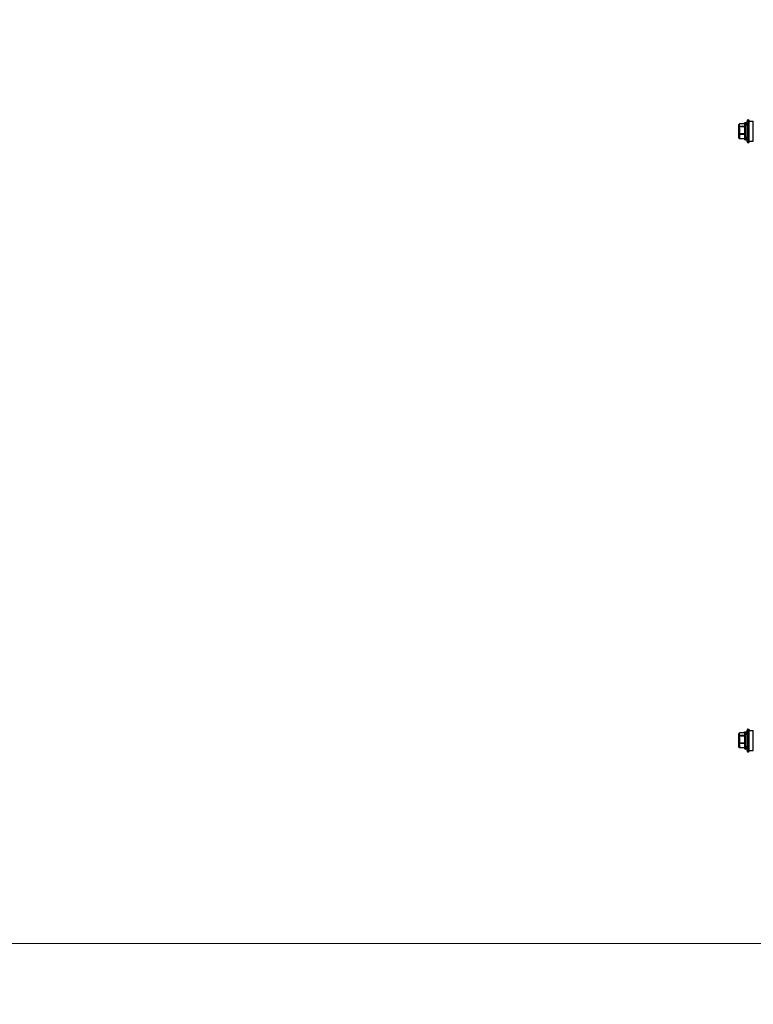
# Model space of a CAD drawing. Header units: millimetres. Extents: x -165365 to -33565, y 7406 to 103342.
# Tile 124 of 256: x -103572 to -103129, y 31923 to 32516. Entities that reach past the tile are written whole.
import ezdxf

# ---------------------------------------------------------------- set-up
doc = ezdxf.new("R2010")
doc.units = ezdxf.units.MM
doc.header["$MEASUREMENT"] = 0
for name, pattern in [('ACAD_ISO02W100', [15, 12, -3]), ('ACAD_ISO03W100', [150, 60, -90]), ('CENTER2', [28.575, 19.05, -3.175, 3.175, -3.175])]:
    doc.linetypes.add(name, pattern=pattern)
doc.layers.add('02___PRT_ALL_AXES', color=7, linetype='Continuous')
doc.layers.add('ELEK CIENKIE', color=80, linetype='Continuous')
doc.layers.add('HVAC_WENTYLACJA_ETYKIETY', color=3, linetype='Continuous', lineweight=18)

# ---------------------------------------------------------------- blocks, each defined once
blk = doc.blocks.new('VVSA11c_ROOF_FPV_TOPVIEW_v3')
at = {"color": 7, "linetype": 'Continuous'}
for p, q in [((1660, -53.47), (1660.27, -52.72)), ((1660.27, -52.72), (1673.73, -52.72)), ((1661, -50.29), (1673, -50.29)), ((1661, -52.72), (1661, -50.29)), ((1673, -52.72), (1673, -50.29)), ((1674, -53.47), (1673.73, -52.72)), ((2027, -53.47), (2027.27, -52.72)), ((2027.27, -52.72), (2040.73, -52.72)), ((2028, -50.29), (2040, -50.29)), ((2028, -52.72), (2028, -50.29)), ((2040, -52.72), (2040, -50.29)), ((2041, -53.47), (2040.73, -52.72)), ((1660, -53.47), (1674, -53.47)), ((1661.75, -54.79), (1672.25, -54.79)), ((1661.75, -55.09), (1661.75, -54.79)), ((1672.25, -55.09), (1661.75, -55.09)), ((1662.05, -54.49), (1671.95, -54.49)), ((1671.95, -55.39), (1662.05, -55.39)), ((1662.46, -55.39), (1662.46, -58.29)), ((1662.46, -58.29), (1662.52, -58.29)), ((1662.52, -55.39), (1662.52, -58.29)), ((1662.58, -58.53), (1662.61, -58.55)), ((1662.58, -58.53), (1662.58, -58.53)), ((1662.93, -58.75), (1662.84, -58.7)), ((1662.85, -58.65), (1662.86, -58.66)), ((1662.85, -58.65), (1662.86, -58.66)), ((1662.93, -58.75), (1663.13, -58.75)), ((1664.59, -58.49), (1663.03, -58.49)), ((1663.08, -58.79), (1670.92, -58.79)), ((1666.15, -58.75), (1664.75, -58.75)), ((1665.1, -55.39), (1665.1, -58.29)), ((1665.1, -58.29), (1665.38, -58.29)), ((1665.38, -55.39), (1665.38, -58.29)), ((1668.78, -58.49), (1666.22, -58.49)), ((1670.02, -58.75), (1668.81, -58.75)), ((1669.62, -55.39), (1669.62, -58.29)), ((1669.62, -58.29), (1669.86, -58.29)), ((1669.86, -55.39), (1669.86, -58.29)), ((1670.19, -58.49), (1671.19, -58.49)), ((1671.06, -58.75), (1671.07, -58.75)), ((1671.06, -58.75), (1671.07, -58.75)), ((1671.06, -58.75), (1671.07, -58.75)), ((1671.07, -58.75), (1671.16, -58.7)), ((1671.16, -58.7), (1671.17, -58.7)), ((1671.42, -58.53), (1671.42, -58.53)), ((1671.52, -55.39), (1671.52, -58.29)), ((1671.52, -58.29), (1671.54, -58.29)), ((1671.54, -55.39), (1671.54, -58.29)), ((1672.25, -55.09), (1672.25, -54.79)), ((2027, -53.47), (2041, -53.47)), ((2028.75, -54.79), (2039.25, -54.79)), ((2028.75, -55.09), (2028.75, -54.79)), ((2039.25, -55.09), (2028.75, -55.09)), ((2029.05, -54.49), (2038.95, -54.49)), ((2038.95, -55.39), (2029.05, -55.39)), ((2029.46, -55.39), (2029.46, -58.29)), ((2029.46, -58.29), (2029.52, -58.29)), ((2029.52, -55.39), (2029.52, -58.29)), ((2029.58, -58.53), (2029.61, -58.55)), ((2029.58, -58.53), (2029.58, -58.53)), ((2029.93, -58.75), (2029.84, -58.7)), ((2029.85, -58.65), (2029.86, -58.66)), ((2029.85, -58.65), (2029.86, -58.66)), ((2029.93, -58.75), (2030.13, -58.75)), ((2031.59, -58.49), (2030.03, -58.49)), ((2030.08, -58.79), (2037.92, -58.79)), ((2033.15, -58.75), (2031.75, -58.75)), ((2032.1, -55.39), (2032.1, -58.29)), ((2032.1, -58.29), (2032.38, -58.29)), ((2032.38, -55.39), (2032.38, -58.29)), ((2035.78, -58.49), (2033.22, -58.49)), ((2037.02, -58.75), (2035.81, -58.75)), ((2036.62, -55.39), (2036.62, -58.29)), ((2036.62, -58.29), (2036.86, -58.29)), ((2036.86, -55.39), (2036.86, -58.29)), ((2037.19, -58.49), (2038.19, -58.49)), ((2038.06, -58.75), (2038.07, -58.75)), ((2038.06, -58.75), (2038.07, -58.75)), ((2038.06, -58.75), (2038.07, -58.75)), ((2038.07, -58.75), (2038.16, -58.7)), ((2038.16, -58.7), (2038.17, -58.7)), ((2038.42, -58.53), (2038.42, -58.53)), ((2038.52, -55.39), (2038.52, -58.29)), ((2038.52, -58.29), (2038.54, -58.29)), ((2038.54, -55.39), (2038.54, -58.29)), ((2039.25, -55.09), (2039.25, -54.79))]:
    blk.add_line(p, q, dxfattribs=at)
for points in [[(1662.58, -58.53), (1662.63, -58.56), (1662.7, -58.61), (1662.76, -58.65), (1662.82, -58.69), (1662.84, -58.7)], [(1671.16, -58.7), (1671.18, -58.69), (1671.24, -58.65), (1671.3, -58.61), (1671.37, -58.56), (1671.42, -58.53)], [(2029.58, -58.53), (2029.63, -58.56), (2029.7, -58.61), (2029.76, -58.65), (2029.82, -58.69), (2029.84, -58.7)], [(2038.16, -58.7), (2038.18, -58.69), (2038.24, -58.65), (2038.3, -58.61), (2038.37, -58.56), (2038.42, -58.53)]]:
    blk.add_lwpolyline(points, dxfattribs=at)
for centre, radius, start, end in [((1667, -33.71), 20.96, 250.49012, 262.46093), ((1662.05, -54.79), 0.3, 90, 180), ((1662.05, -55.09), 0.3, 180, 270), ((1662.76, -58.29), 0.3, 180, 233.57615), ((1663.08, -58.49), 0.3, 240, 270), ((1667, -33.71), 20.96, 277.53907, 289.50988), ((1670.91, -58.54), 0.252, 270.00102, 271.69854), ((1670.92, -58.49), 0.3, 270, 300), ((1670.32, -57.24), 1.69, 296.33726, 300.04391), ((1671.24, -58.29), 0.3, 306.42385, 0), ((1671.27, -58.34), 0.24, 308.58159, 310.95228), ((1671.28, -58.34), 0.238, 306.67855, 308.58134), ((1671.24, -58.32), 0.277, 355.84053, 6.93365), ((1671.95, -54.79), 0.3, 0, 90), ((1671.95, -55.09), 0.3, 270, 0), ((2034, -33.71), 20.96, 250.49012, 262.46093), ((2029.05, -54.79), 0.3, 90, 180), ((2029.05, -55.09), 0.3, 180, 270), ((2029.76, -58.29), 0.3, 180, 233.57615), ((2030.08, -58.49), 0.3, 240, 270), ((2034, -33.71), 20.96, 277.53907, 289.50988), ((2037.91, -58.54), 0.252, 270.00102, 271.69854), ((2037.92, -58.49), 0.3, 270, 300), ((2037.32, -57.24), 1.69, 296.33726, 300.04391), ((2038.24, -58.29), 0.3, 306.42385, 0), ((2038.27, -58.34), 0.24, 308.58159, 310.95228), ((2038.28, -58.34), 0.238, 306.67855, 308.58134), ((2038.24, -58.32), 0.277, 355.84053, 6.93365), ((2038.95, -54.79), 0.3, 0, 90), ((2038.95, -55.09), 0.3, 270, 0)]:
    blk.add_arc(centre, radius, start, end, dxfattribs=at)
for points, knots in [([(1662.52, -58.29), (1662.56, -58.31), (1662.73, -58.38), (1662.9, -58.45), (1663.03, -58.49)], [0, 0, 0, 0, 0.253215, 1, 1, 1, 1]), ([(1662.52, -58.29), (1662.52, -58.31), (1662.51, -58.37), (1662.53, -58.44), (1662.55, -58.48)], [0, 0, 0, 0, 0.267465, 1, 1, 1, 1]), ([(1662.84, -58.7), (1662.82, -58.69), (1662.74, -58.64), (1662.67, -58.59), (1662.61, -58.55)], [0, 0, 0, 0, 0.244023, 1, 1, 1, 1]), ([(1662.61, -58.55), (1662.63, -58.56), (1662.71, -58.59), (1662.79, -58.63), (1662.85, -58.65)], [0, 0, 0, 0, 0.251423, 1, 1, 1, 1]), ([(1662.86, -58.66), (1662.88, -58.66), (1662.97, -58.7), (1663.06, -58.73), (1663.13, -58.75)], [0, 0, 0, 0, 0.251445, 1, 1, 1, 1]), ([(1663.13, -58.75), (1663.09, -58.73), (1663.03, -58.64), (1663.03, -58.54), (1663.03, -58.49)], [0, 0, 0, 0, 0.46907, 1, 1, 1, 1]), ([(1663.03, -58.49), (1663.03, -58.53), (1663.04, -58.61), (1663.09, -58.71), (1663.17, -58.77), (1663.24, -58.79), (1663.27, -58.79)], [0, 0, 0, 0, 0.275505, 0.536765, 0.776581, 1, 1, 1, 1]), ([(1663.27, -58.79), (1663.23, -58.79), (1663.18, -58.78), (1663.14, -58.76), (1663.13, -58.75)], [0, 0, 0, 0, 0.747397, 1, 1, 1, 1]), ([(1664.59, -58.49), (1664.6, -58.52), (1664.61, -58.57), (1664.64, -58.64), (1664.69, -58.71), (1664.73, -58.74), (1664.75, -58.75)], [0, 0, 0, 0, 0.257256, 0.515244, 0.76439, 1, 1, 1, 1]), ([(1664.83, -58.79), (1664.8, -58.79), (1664.74, -58.77), (1664.66, -58.71), (1664.61, -58.61), (1664.59, -58.53), (1664.59, -58.49)], [0, 0, 0, 0, 0.223573, 0.463515, 0.72475, 1, 1, 1, 1]), ([(1664.59, -58.49), (1664.64, -58.48), (1664.81, -58.42), (1664.98, -58.35), (1665.1, -58.29)], [0, 0, 0, 0, 0.246931, 1, 1, 1, 1]), ([(1664.75, -58.75), (1664.8, -58.74), (1664.98, -58.68), (1665.15, -58.61), (1665.29, -58.55)], [0, 0, 0, 0, 0.246802, 1, 1, 1, 1]), ([(1664.75, -58.75), (1664.76, -58.76), (1664.79, -58.78), (1664.82, -58.79), (1664.83, -58.79)], [0, 0, 0, 0, 0.531148, 1, 1, 1, 1]), ([(1665.1, -58.29), (1665.11, -58.34), (1665.15, -58.42), (1665.22, -58.5), (1665.26, -58.54), (1665.29, -58.55)], [0, 0, 0, 0, 0.51005, 0.761442, 1, 1, 1, 1]), ([(1665.38, -58.29), (1665.37, -58.31), (1665.36, -58.37), (1665.33, -58.44), (1665.31, -58.5), (1665.29, -58.53), (1665.29, -58.55)], [0, 0, 0, 0, 0.300908, 0.581887, 0.820768, 1, 1, 1, 1]), ([(1666.15, -58.75), (1666.16, -58.72), (1666.19, -58.63), (1666.21, -58.54), (1666.22, -58.49)], [0, 0, 0, 0, 0.423222, 1, 1, 1, 1]), ([(1666.18, -58.79), (1666.17, -58.79), (1666.16, -58.78), (1666.15, -58.76), (1666.15, -58.75)], [0, 0, 0, 0, 0.363754, 1, 1, 1, 1]), ([(1666.22, -58.49), (1666.22, -58.53), (1666.22, -58.6), (1666.21, -58.68), (1666.2, -58.74), (1666.19, -58.77), (1666.19, -58.78), (1666.18, -58.79), (1666.18, -58.79)], [0, 0, 0, 0, 0.374745, 0.693331, 0.816493, 0.909374, 0.969614, 1, 1, 1, 1]), ([(1668.75, -58.79), (1668.75, -58.79), (1668.76, -58.78), (1668.76, -58.77), (1668.77, -58.74), (1668.78, -58.68), (1668.78, -58.6), (1668.78, -58.53), (1668.78, -58.49)], [0, 0, 0, 0, 0.030416, 0.090737, 0.183718, 0.306963, 0.625593, 1, 1, 1, 1]), ([(1668.81, -58.75), (1668.8, -58.76), (1668.78, -58.78), (1668.76, -58.79), (1668.75, -58.79)], [0, 0, 0, 0, 0.549607, 1, 1, 1, 1]), ([(1668.78, -58.49), (1668.78, -58.52), (1668.79, -58.56), (1668.8, -58.61), (1668.81, -58.65), (1668.81, -58.7), (1668.82, -58.74), (1668.81, -58.75)], [0, 0, 0, 0, 0.303771, 0.44908, 0.585232, 0.822263, 1, 1, 1, 1]), ([(1669.62, -58.29), (1669.63, -58.31), (1669.64, -58.37), (1669.66, -58.44), (1669.67, -58.5), (1669.67, -58.53), (1669.67, -58.55)], [0, 0, 0, 0, 0.311011, 0.595499, 0.831048, 1, 1, 1, 1]), ([(1669.86, -58.29), (1669.85, -58.34), (1669.81, -58.45), (1669.72, -58.52), (1669.67, -58.55)], [0, 0, 0, 0, 0.499375, 1, 1, 1, 1]), ([(1669.67, -58.55), (1669.7, -58.57), (1669.81, -58.64), (1669.93, -58.71), (1670.02, -58.75)], [0, 0, 0, 0, 0.258128, 1, 1, 1, 1]), ([(1669.86, -58.29), (1669.89, -58.31), (1669.99, -58.38), (1670.1, -58.45), (1670.19, -58.49)], [0, 0, 0, 0, 0.258735, 1, 1, 1, 1]), ([(1670.19, -58.49), (1670.19, -58.53), (1670.17, -58.61), (1670.11, -58.71), (1670.02, -58.78), (1669.94, -58.79), (1669.91, -58.79)], [0, 0, 0, 0, 0.259367, 0.513304, 0.759466, 1, 1, 1, 1]), ([(1669.91, -58.79), (1669.93, -58.79), (1669.97, -58.78), (1670, -58.76), (1670.02, -58.75)], [0, 0, 0, 0, 0.487547, 1, 1, 1, 1]), ([(1670.02, -58.75), (1670.07, -58.73), (1670.15, -58.65), (1670.18, -58.54), (1670.19, -58.49)], [0, 0, 0, 0, 0.497181, 1, 1, 1, 1]), ([(1670.92, -58.79), (1670.96, -58.79), (1671.03, -58.77), (1671.12, -58.7), (1671.18, -58.61), (1671.19, -58.53), (1671.19, -58.49)], [0, 0, 0, 0, 0.240762, 0.487172, 0.741052, 1, 1, 1, 1]), ([(1671.19, -58.49), (1671.19, -58.52), (1671.19, -58.57), (1671.16, -58.67), (1671.1, -58.73), (1671.06, -58.75)], [0, 0, 0, 0, 0.261028, 0.513901, 1, 1, 1, 1]), ([(1671.19, -58.49), (1671.22, -58.48), (1671.33, -58.42), (1671.44, -58.35), (1671.52, -58.29)], [0, 0, 0, 0, 0.241582, 1, 1, 1, 1]), ([(1671.52, -58.34), (1671.51, -58.38), (1671.5, -58.44), (1671.46, -58.5), (1671.43, -58.52)], [0, 0, 0, 0, 0.508798, 1, 1, 1, 1]), ([(2029.52, -58.29), (2029.56, -58.31), (2029.73, -58.38), (2029.9, -58.45), (2030.03, -58.49)], [0, 0, 0, 0, 0.253215, 1, 1, 1, 1]), ([(2029.52, -58.29), (2029.52, -58.31), (2029.51, -58.37), (2029.53, -58.44), (2029.55, -58.48)], [0, 0, 0, 0, 0.267465, 1, 1, 1, 1]), ([(2029.84, -58.7), (2029.82, -58.69), (2029.74, -58.64), (2029.67, -58.59), (2029.61, -58.55)], [0, 0, 0, 0, 0.244023, 1, 1, 1, 1]), ([(2029.61, -58.55), (2029.63, -58.56), (2029.71, -58.59), (2029.79, -58.63), (2029.85, -58.65)], [0, 0, 0, 0, 0.251423, 1, 1, 1, 1]), ([(2029.86, -58.66), (2029.88, -58.66), (2029.97, -58.7), (2030.06, -58.73), (2030.13, -58.75)], [0, 0, 0, 0, 0.251445, 1, 1, 1, 1]), ([(2030.13, -58.75), (2030.09, -58.73), (2030.03, -58.64), (2030.03, -58.54), (2030.03, -58.49)], [0, 0, 0, 0, 0.46907, 1, 1, 1, 1]), ([(2030.03, -58.49), (2030.03, -58.53), (2030.04, -58.61), (2030.09, -58.71), (2030.17, -58.77), (2030.24, -58.79), (2030.27, -58.79)], [0, 0, 0, 0, 0.275505, 0.536765, 0.776581, 1, 1, 1, 1]), ([(2030.27, -58.79), (2030.23, -58.79), (2030.18, -58.78), (2030.14, -58.76), (2030.13, -58.75)], [0, 0, 0, 0, 0.747397, 1, 1, 1, 1]), ([(2031.59, -58.49), (2031.6, -58.52), (2031.61, -58.57), (2031.64, -58.64), (2031.69, -58.71), (2031.73, -58.74), (2031.75, -58.75)], [0, 0, 0, 0, 0.257256, 0.515244, 0.76439, 1, 1, 1, 1]), ([(2031.83, -58.79), (2031.8, -58.79), (2031.74, -58.77), (2031.66, -58.71), (2031.61, -58.61), (2031.59, -58.53), (2031.59, -58.49)], [0, 0, 0, 0, 0.223573, 0.463515, 0.72475, 1, 1, 1, 1]), ([(2031.59, -58.49), (2031.64, -58.48), (2031.81, -58.42), (2031.98, -58.35), (2032.1, -58.29)], [0, 0, 0, 0, 0.246931, 1, 1, 1, 1]), ([(2031.75, -58.75), (2031.8, -58.74), (2031.98, -58.68), (2032.15, -58.61), (2032.29, -58.55)], [0, 0, 0, 0, 0.246802, 1, 1, 1, 1]), ([(2031.75, -58.75), (2031.76, -58.76), (2031.79, -58.78), (2031.82, -58.79), (2031.83, -58.79)], [0, 0, 0, 0, 0.531148, 1, 1, 1, 1]), ([(2032.1, -58.29), (2032.11, -58.34), (2032.15, -58.42), (2032.22, -58.5), (2032.26, -58.54), (2032.29, -58.55)], [0, 0, 0, 0, 0.51005, 0.761442, 1, 1, 1, 1]), ([(2032.38, -58.29), (2032.37, -58.31), (2032.36, -58.37), (2032.33, -58.44), (2032.31, -58.5), (2032.29, -58.53), (2032.29, -58.55)], [0, 0, 0, 0, 0.300908, 0.581887, 0.820768, 1, 1, 1, 1]), ([(2033.15, -58.75), (2033.16, -58.72), (2033.19, -58.63), (2033.21, -58.54), (2033.22, -58.49)], [0, 0, 0, 0, 0.423222, 1, 1, 1, 1]), ([(2033.18, -58.79), (2033.17, -58.79), (2033.16, -58.78), (2033.15, -58.76), (2033.15, -58.75)], [0, 0, 0, 0, 0.363754, 1, 1, 1, 1]), ([(2033.22, -58.49), (2033.22, -58.53), (2033.22, -58.6), (2033.21, -58.68), (2033.2, -58.74), (2033.19, -58.77), (2033.19, -58.78), (2033.18, -58.79), (2033.18, -58.79)], [0, 0, 0, 0, 0.374745, 0.693331, 0.816493, 0.909374, 0.969614, 1, 1, 1, 1]), ([(2035.75, -58.79), (2035.75, -58.79), (2035.76, -58.78), (2035.76, -58.77), (2035.77, -58.74), (2035.78, -58.68), (2035.78, -58.6), (2035.78, -58.53), (2035.78, -58.49)], [0, 0, 0, 0, 0.030416, 0.090737, 0.183718, 0.306963, 0.625593, 1, 1, 1, 1]), ([(2035.81, -58.75), (2035.8, -58.76), (2035.78, -58.78), (2035.76, -58.79), (2035.75, -58.79)], [0, 0, 0, 0, 0.549607, 1, 1, 1, 1]), ([(2035.78, -58.49), (2035.78, -58.52), (2035.79, -58.56), (2035.8, -58.61), (2035.81, -58.65), (2035.81, -58.7), (2035.82, -58.74), (2035.81, -58.75)], [0, 0, 0, 0, 0.303771, 0.44908, 0.585232, 0.822263, 1, 1, 1, 1]), ([(2036.62, -58.29), (2036.63, -58.31), (2036.64, -58.37), (2036.66, -58.44), (2036.67, -58.5), (2036.67, -58.53), (2036.67, -58.55)], [0, 0, 0, 0, 0.311011, 0.595499, 0.831048, 1, 1, 1, 1]), ([(2036.86, -58.29), (2036.85, -58.34), (2036.81, -58.45), (2036.72, -58.52), (2036.67, -58.55)], [0, 0, 0, 0, 0.499375, 1, 1, 1, 1]), ([(2036.67, -58.55), (2036.7, -58.57), (2036.81, -58.64), (2036.93, -58.71), (2037.02, -58.75)], [0, 0, 0, 0, 0.258128, 1, 1, 1, 1]), ([(2036.86, -58.29), (2036.89, -58.31), (2036.99, -58.38), (2037.1, -58.45), (2037.19, -58.49)], [0, 0, 0, 0, 0.258735, 1, 1, 1, 1]), ([(2037.19, -58.49), (2037.19, -58.53), (2037.17, -58.61), (2037.11, -58.71), (2037.02, -58.78), (2036.94, -58.79), (2036.91, -58.79)], [0, 0, 0, 0, 0.259367, 0.513304, 0.759466, 1, 1, 1, 1]), ([(2036.91, -58.79), (2036.93, -58.79), (2036.97, -58.78), (2037, -58.76), (2037.02, -58.75)], [0, 0, 0, 0, 0.487547, 1, 1, 1, 1]), ([(2037.02, -58.75), (2037.07, -58.73), (2037.15, -58.65), (2037.18, -58.54), (2037.19, -58.49)], [0, 0, 0, 0, 0.497181, 1, 1, 1, 1]), ([(2037.92, -58.79), (2037.96, -58.79), (2038.03, -58.77), (2038.12, -58.7), (2038.18, -58.61), (2038.19, -58.53), (2038.19, -58.49)], [0, 0, 0, 0, 0.240762, 0.487172, 0.741052, 1, 1, 1, 1]), ([(2038.19, -58.49), (2038.19, -58.52), (2038.19, -58.57), (2038.16, -58.67), (2038.1, -58.73), (2038.06, -58.75)], [0, 0, 0, 0, 0.261028, 0.513901, 1, 1, 1, 1]), ([(2038.19, -58.49), (2038.22, -58.48), (2038.33, -58.42), (2038.44, -58.35), (2038.52, -58.29)], [0, 0, 0, 0, 0.241582, 1, 1, 1, 1]), ([(2038.52, -58.34), (2038.51, -58.38), (2038.5, -58.44), (2038.46, -58.5), (2038.43, -58.52)], [0, 0, 0, 0, 0.508798, 1, 1, 1, 1])]:
    blk.add_open_spline(points, degree=3, knots=knots, dxfattribs=at)
for points in [[(1662.55, -58.48), (1662.56, -58.5), (1662.57, -58.51), (1662.58, -58.53)], [(1662.58, -58.53), (1662.59, -58.53), (1662.6, -58.54), (1662.61, -58.55)], [(1665.29, -58.55), (1665.57, -58.63), (1665.86, -58.7), (1666.15, -58.75)], [(1665.38, -58.29), (1665.66, -58.37), (1665.93, -58.44), (1666.22, -58.49)], [(1668.78, -58.49), (1669.06, -58.44), (1669.34, -58.37), (1669.62, -58.29)], [(1668.81, -58.75), (1669.1, -58.7), (1669.39, -58.63), (1669.67, -58.55)], [(1671.06, -58.75), (1671.02, -58.78), (1670.96, -58.79), (1670.91, -58.79)], [(2029.55, -58.48), (2029.56, -58.5), (2029.57, -58.51), (2029.58, -58.53)], [(2029.58, -58.53), (2029.59, -58.53), (2029.6, -58.54), (2029.61, -58.55)], [(2032.29, -58.55), (2032.57, -58.63), (2032.86, -58.7), (2033.15, -58.75)], [(2032.38, -58.29), (2032.66, -58.37), (2032.93, -58.44), (2033.22, -58.49)], [(2035.78, -58.49), (2036.06, -58.44), (2036.34, -58.37), (2036.62, -58.29)], [(2035.81, -58.75), (2036.1, -58.7), (2036.39, -58.63), (2036.67, -58.55)], [(2038.06, -58.75), (2038.02, -58.78), (2037.96, -58.79), (2037.91, -58.79)]]:
    blk.add_open_spline(points, degree=3, dxfattribs=at)
blk = doc.blocks.new('VVSA11c_C_dx2_FI315_TOPVIEW')
h = blk.add_hatch(color=9)
h.paths.add_polyline_path([(215.81, -15.86, -0.55544), (278.49, -15.76), (276.61, -16.94, 0.55544), (217.7, -17.03)])
h.paths.add_polyline_path([(217.76, -53.69, 0.55544), (276.66, -53.61), (278.55, -54.78, -0.55544), (215.87, -54.87)])
for points in [[(223.63, -18.53), (270.63, -18.53), (270.63, -26.53), (223.63, -26.53)], [(255.06, -30.76), (259.68, -37.65), (264.3, -30.76), (270.67, -30.76), (262.87, -42.4), (271.07, -54.64), (264.71, -54.64), (259.68, -47.15), (254.66, -54.64), (248.29, -54.64), (256.5, -42.4), (248.7, -30.76)]]:
    blk.add_hatch(color=9).paths.add_polyline_path(points)
h = blk.add_hatch(color=9)
h.paths.add_polyline_path([(223.96, -30.64), (235.77, -30.64, -0.374272), (244.75, -41.35), (244.75, -43.92, -0.374272), (235.77, -54.64), (223.96, -54.64)])
edge = h.paths.add_edge_path()
edge.add_line((239.31, -42.08), (239.31, -44.82))
edge.add_arc((233.98, -44.91), 5.32, 278.98722, 1.06501, ccw=False)
edge.add_line((234.81, -50.17), (228.91, -50.17))
edge.add_line((228.91, -50.17), (228.91, -35.44))
edge.add_line((228.91, -35.44), (234.81, -35.44))
edge.add_arc((233.98, -40.7), 5.32, 358.93499, 81.01278, ccw=False)
edge.add_line((239.31, -40.79), (239.31, -42.08))
at = {"color": 7, "linetype": 'Continuous'}
for p, q in [((30, 285), (30, 283.5)), ((30, 285), (460, 285)), ((460, 285), (460, 283.5)), ((30, 283.5), (460, 283.5)), ((55, 283.5), (55, -345)), ((435, 283.5), (435, -345)), ((0, 157.5), (0, -157.5)), ((35, 157.5), (0, 157.5)), ((35, 157.5), (35, -157.5)), ((455, 157.5), (490, 157.5)), ((455, 157.5), (455, -157.5)), ((490, 157.5), (490, -157.5)), ((435, -345), (55, -345))]:
    blk.add_line(p, q, dxfattribs=at)
at = {"color": 7}
for p, q in [((35, 157.5), (55, 157.5)), ((455, 157.5), (435, 157.5)), ((55, -157.5), (0, -157.5)), ((435, -157.5), (490, -157.5))]:
    blk.add_line(p, q, dxfattribs=at)
at = {"color": 9, "linetype": 'ACAD_ISO02W100'}
blk.add_line((0, 0), (55, 0), dxfattribs=at)
at = {"color": 9, "linetype": 'CENTER2'}
blk.add_line((451.5, 0), (493.5, 0), dxfattribs=at)
at = {"color": 9}
for p, q in [((217.7, -17.03), (215.81, -15.86)), ((276.61, -16.94), (278.49, -15.76)), ((223.63, -18.53), (255.63, -18.53)), ((223.63, -26.53), (223.63, -18.53)), ((255.63, -18.53), (270.63, -18.53)), ((270.63, -18.53), (270.63, -26.53)), ((270.63, -26.53), (223.63, -26.53)), ((223.96, -30.64), (223.96, -54.64)), ((223.96, -30.64), (235.77, -30.64)), ((228.91, -35.44), (228.91, -50.17)), ((228.91, -35.44), (234.81, -35.44)), ((255.06, -30.76), (248.7, -30.76)), ((256.5, -42.4), (248.7, -30.76)), ((259.68, -37.65), (255.06, -30.76)), ((259.68, -37.65), (264.3, -30.76)), ((262.87, -42.4), (270.67, -30.76)), ((264.3, -30.76), (270.67, -30.76)), ((239.31, -40.79), (239.31, -42.08)), ((244.75, -41.35), (244.75, -43.92)), ((239.31, -42.08), (239.31, -44.82)), ((248.29, -54.64), (256.5, -42.4)), ((254.66, -54.64), (259.68, -47.15)), ((264.71, -54.64), (259.68, -47.15)), ((271.07, -54.64), (262.87, -42.4)), ((228.91, -50.17), (234.81, -50.17)), ((215.87, -54.87), (217.76, -53.69)), ((223.96, -54.64), (235.77, -54.64)), ((254.66, -54.64), (248.29, -54.64)), ((264.71, -54.64), (271.07, -54.64)), ((276.66, -53.61), (278.55, -54.78))]:
    blk.add_line(p, q, dxfattribs=at)
for centre, radius, start, end in [((247.18, -35.32), 36.91, 31.98749, 148.1857), ((247.18, -35.32), 34.69, 31.98749, 148.1857), ((233.98, -40.7), 5.32, 358.93499, 81.01278), ((234.11, -41.16), 10.65, 358.93499, 81.01278), ((233.98, -44.91), 5.32, 278.98722, 1.06501), ((234.11, -44.12), 10.65, 278.98722, 1.06501), ((247.18, -35.32), 36.91, 211.98749, 328.1857), ((247.18, -35.32), 34.69, 211.98749, 328.1857)]:
    blk.add_arc(centre, radius, start, end, dxfattribs=at)
at = {"layer": '02___PRT_ALL_AXES', "color": 7, "linetype": 'Continuous'}
for p, q in [((215.5, -345), (215.5, -495)), ((231.5, -345), (231.5, -495)), ((234.35, -345), (234.35, -445)), ((255.5, -345), (255.5, -495)), ((277.5, -345), (277.5, -495)), ((255.5, -445), (234.35, -445)), ((231.5, -495), (215.5, -495)), ((277.5, -495), (255.5, -495))]:
    blk.add_line(p, q, dxfattribs=at)
blk = doc.blocks.new('A$C67D7DFDA')
for name, p in [('VVSA11c_ROOF_FPV_TOPVIEW_v3', (304, 120)), ('VVSA11c_C_dx2_FI315_TOPVIEW', (2320.02, 495))]:
    blk.add_blockref(name, p)

msp = doc.modelspace()

# ---------------------------------------------------------------- linework, layer by layer
at = {"layer": 'ELEK CIENKIE', "color": 232, "linetype": 'ACAD_ISO03W100', "ltscale": 3}
msp.add_circle((-102512.5, 28196.39876), 7540, dxfattribs=at)
at = {"layer": 'HVAC_WENTYLACJA_ETYKIETY'}
msp.add_lwpolyline([(-104604.32892, 31959.64517), (-102474.09956, 31959.64517)], dxfattribs=at)

# ---------------------------------------------------------------- block references
at = {"xscale": -1, "rotation": 270}
msp.add_blockref('A$C67D7DFDA', (-103199.33222, 30110.9691), dxfattribs=at)

doc.saveas('drawing.dxf')
